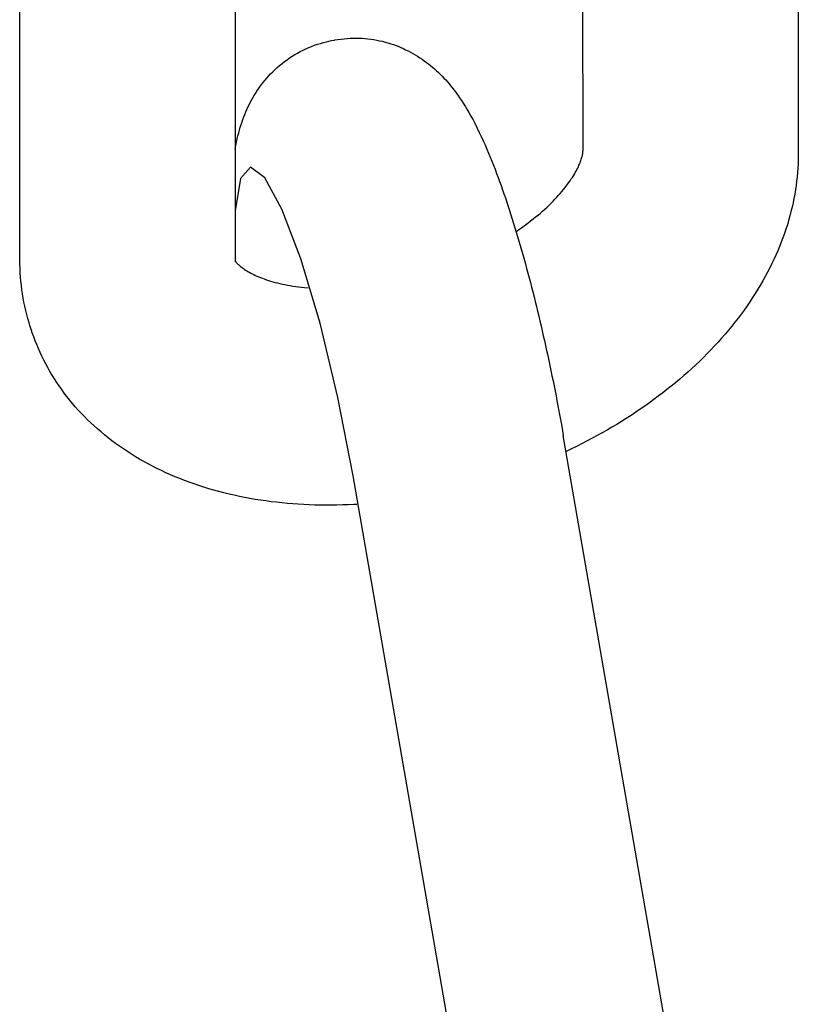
# Model space of a CAD drawing. Extents: x -169 to 2224, y 0 to 2796.
# Tile 187 of 256: x 1570.248 to 1570.674, y 418.12 to 418.658. Entities that reach past the tile are written whole.
import ezdxf

# ---------------------------------------------------------------- set-up
doc = ezdxf.new("R2010")
doc.units = 0
doc.header["$MEASUREMENT"] = 0
doc.layers.add('SPILL-BUCKET', color=1, linetype='CONTINUOUS')

msp = doc.modelspace()

# ---------------------------------------------------------------- linework, layer by layer
at = {"layer": 'SPILL-BUCKET', "color": 1, "linetype": 'Continuous'}
for p, q in [((1570.24816, 418.52722), (1570.24806, 418.75703)), ((1570.3658, 418.75544), (1570.36589, 418.52721)), ((1570.55614, 418.58702), (1570.55606, 418.75527)), ((1570.67383, 418.68008), (1570.67387, 418.58543)), ((1570.41859, 418.64695), (1570.42004, 418.64723)), ((1570.42004, 418.64722), (1570.42027, 418.64727)), ((1570.42027, 418.64727), (1570.42049, 418.64732)), ((1570.42049, 418.64732), (1570.42213, 418.64761)), ((1570.42213, 418.64761), (1570.42378, 418.64783)), ((1570.42378, 418.64783), (1570.42543, 418.64802)), ((1570.42543, 418.64802), (1570.42708, 418.64817)), ((1570.42708, 418.64817), (1570.42873, 418.64827)), ((1570.42873, 418.64827), (1570.43037, 418.64833)), ((1570.43037, 418.64833), (1570.43201, 418.64834)), ((1570.43201, 418.64834), (1570.43365, 418.64831)), ((1570.43365, 418.64831), (1570.43528, 418.64824)), ((1570.43528, 418.64824), (1570.4369, 418.64812)), ((1570.4369, 418.64812), (1570.43851, 418.64796)), ((1570.43851, 418.64796), (1570.44012, 418.64777)), ((1570.44012, 418.64777), (1570.44171, 418.64752)), ((1570.44171, 418.64752), (1570.44329, 418.64725)), ((1570.44329, 418.64725), (1570.44485, 418.64693)), ((1570.40153, 418.64098), (1570.40305, 418.64175)), ((1570.40305, 418.64175), (1570.40459, 418.64248)), ((1570.40459, 418.64248), (1570.40615, 418.64317)), ((1570.40615, 418.64317), (1570.40772, 418.64381)), ((1570.40772, 418.64381), (1570.40931, 418.6444)), ((1570.40931, 418.6444), (1570.4109, 418.64495)), ((1570.4109, 418.64495), (1570.41251, 418.64546)), ((1570.41251, 418.64546), (1570.41413, 418.64592)), ((1570.41413, 418.64592), (1570.41576, 418.64634)), ((1570.41576, 418.64634), (1570.41717, 418.64666)), ((1570.41717, 418.64666), (1570.41859, 418.64694)), ((1570.44485, 418.64693), (1570.4464, 418.64657)), ((1570.4464, 418.64657), (1570.44794, 418.64618)), ((1570.44794, 418.64618), (1570.44946, 418.64575)), ((1570.44946, 418.64575), (1570.45096, 418.64528)), ((1570.45096, 418.64528), (1570.45244, 418.64478)), ((1570.45244, 418.64478), (1570.4539, 418.64424)), ((1570.4539, 418.64424), (1570.45534, 418.64368)), ((1570.45534, 418.64368), (1570.45688, 418.64302)), ((1570.45698, 418.64298), (1570.45816, 418.64245)), ((1570.45816, 418.64245), (1570.4591, 418.642)), ((1570.4591, 418.642), (1570.46004, 418.64154)), ((1570.39289, 418.63549), (1570.39427, 418.63651)), ((1570.39427, 418.63651), (1570.39567, 418.63748)), ((1570.39567, 418.63748), (1570.3971, 418.63842)), ((1570.3971, 418.63842), (1570.39855, 418.63931)), ((1570.39855, 418.63931), (1570.40003, 418.64017)), ((1570.40003, 418.64017), (1570.40153, 418.64098)), ((1570.46004, 418.64154), (1570.46046, 418.64133)), ((1570.46046, 418.64133), (1570.46181, 418.64062)), ((1570.46181, 418.64062), (1570.46314, 418.6399)), ((1570.46314, 418.6399), (1570.46443, 418.63915)), ((1570.46443, 418.63915), (1570.46569, 418.63838)), ((1570.46569, 418.63838), (1570.46694, 418.63759)), ((1570.46694, 418.63759), (1570.46815, 418.63677)), ((1570.46815, 418.63677), (1570.46935, 418.63594)), ((1570.38647, 418.62993), (1570.38769, 418.6311)), ((1570.38769, 418.6311), (1570.38894, 418.63225)), ((1570.38894, 418.63225), (1570.39022, 418.63337)), ((1570.39022, 418.63337), (1570.39154, 418.63445)), ((1570.39154, 418.63445), (1570.39289, 418.63549)), ((1570.46935, 418.63594), (1570.47051, 418.63508)), ((1570.47051, 418.63508), (1570.47166, 418.6342)), ((1570.47166, 418.6342), (1570.47277, 418.63331)), ((1570.47277, 418.63331), (1570.47387, 418.63239)), ((1570.47387, 418.63239), (1570.47495, 418.63146)), ((1570.47495, 418.63146), (1570.47601, 418.63051)), ((1570.38218, 418.62524), (1570.38315, 418.62638)), ((1570.38315, 418.62638), (1570.38415, 418.6275)), ((1570.38415, 418.6275), (1570.38529, 418.62873)), ((1570.38529, 418.62873), (1570.38647, 418.62993)), ((1570.47601, 418.63051), (1570.47704, 418.62954)), ((1570.47704, 418.62954), (1570.47806, 418.62854)), ((1570.47806, 418.62854), (1570.47906, 418.62754)), ((1570.47906, 418.62754), (1570.48005, 418.6265)), ((1570.48005, 418.6265), (1570.48102, 418.62545)), ((1570.37782, 418.61933), (1570.37863, 418.62054)), ((1570.37863, 418.62054), (1570.37947, 418.62174)), ((1570.37947, 418.62174), (1570.38035, 418.62292)), ((1570.38035, 418.62292), (1570.38125, 418.62409)), ((1570.38125, 418.62409), (1570.38218, 418.62524)), ((1570.48102, 418.62545), (1570.48199, 418.62435)), ((1570.48199, 418.62435), (1570.48294, 418.62326)), ((1570.48294, 418.62326), (1570.4839, 418.6221)), ((1570.4839, 418.6221), (1570.48483, 418.62094)), ((1570.48483, 418.62094), (1570.48579, 418.61969)), ((1570.37485, 418.61439), (1570.37555, 418.61565)), ((1570.37555, 418.61565), (1570.37628, 418.61689)), ((1570.37628, 418.61689), (1570.37703, 418.61812)), ((1570.37703, 418.61812), (1570.37782, 418.61933)), ((1570.48579, 418.61969), (1570.48672, 418.61846)), ((1570.48672, 418.61846), (1570.48769, 418.61711)), ((1570.48769, 418.61711), (1570.48863, 418.61577)), ((1570.48863, 418.61577), (1570.48963, 418.61429)), ((1570.37231, 418.60927), (1570.37291, 418.61058)), ((1570.37291, 418.61058), (1570.37353, 418.61186)), ((1570.37353, 418.61186), (1570.37418, 418.61314)), ((1570.37418, 418.61314), (1570.37485, 418.61439)), ((1570.48963, 418.61429), (1570.49059, 418.61281)), ((1570.49059, 418.61281), (1570.49163, 418.61116)), ((1570.49163, 418.61116), (1570.49264, 418.6095)), ((1570.49264, 418.6095), (1570.49374, 418.60762)), ((1570.37013, 418.60389), (1570.37065, 418.60528)), ((1570.37065, 418.60528), (1570.37118, 418.60662)), ((1570.37118, 418.60662), (1570.37174, 418.60797)), ((1570.37174, 418.60797), (1570.37231, 418.60927)), ((1570.49374, 418.60762), (1570.49482, 418.60572)), ((1570.49482, 418.60572), (1570.49598, 418.60359)), ((1570.36825, 418.59808), (1570.3687, 418.59962)), ((1570.3687, 418.59962), (1570.36916, 418.60106)), ((1570.36916, 418.60106), (1570.36964, 418.60251)), ((1570.36964, 418.60251), (1570.37013, 418.60389)), ((1570.49598, 418.60359), (1570.49711, 418.60143)), ((1570.49711, 418.60143), (1570.49828, 418.59912)), ((1570.49828, 418.59912), (1570.49943, 418.59677)), ((1570.3666, 418.59147), (1570.36701, 418.59327)), ((1570.36701, 418.59327), (1570.3674, 418.59491)), ((1570.3674, 418.59491), (1570.36783, 418.59656)), ((1570.36783, 418.59656), (1570.36825, 418.59808)), ((1570.49943, 418.59677), (1570.50052, 418.59448)), ((1570.50052, 418.59448), (1570.50159, 418.59216)), ((1570.36585, 418.58763), (1570.36624, 418.58968)), ((1570.36624, 418.58968), (1570.3666, 418.59147)), ((1570.50159, 418.59216), (1570.50259, 418.58992)), ((1570.50259, 418.58992), (1570.50357, 418.58764)), ((1570.50357, 418.58764), (1570.50451, 418.58544)), ((1570.50451, 418.58544), (1570.50543, 418.5832)), ((1570.50543, 418.5832), (1570.50632, 418.58102)), ((1570.5552, 418.5821), (1570.55538, 418.58268)), ((1570.55538, 418.58268), (1570.55553, 418.58322)), ((1570.55553, 418.58322), (1570.55567, 418.58375)), ((1570.55567, 418.58375), (1570.55578, 418.58423)), ((1570.55578, 418.58423), (1570.55588, 418.5847)), ((1570.55588, 418.5847), (1570.55596, 418.58512)), ((1570.55596, 418.58512), (1570.55602, 418.58553)), ((1570.55602, 418.58553), (1570.55607, 418.58589)), ((1570.55607, 418.58589), (1570.5561, 418.58624)), ((1570.5561, 418.58624), (1570.55612, 418.58654)), ((1570.55612, 418.58654), (1570.55614, 418.5868)), ((1570.55614, 418.5868), (1570.55614, 418.58702)), ((1570.67386, 418.58356), (1570.67383, 418.58188)), ((1570.67387, 418.58524), (1570.67386, 418.58356)), ((1570.67387, 418.58543), (1570.67387, 418.58533)), ((1570.67387, 418.58533), (1570.67387, 418.58524)), ((1570.37431, 418.57771), (1570.36877, 418.57154)), ((1570.38209, 418.57202), (1570.37431, 418.57771)), ((1570.50632, 418.58102), (1570.5072, 418.57879)), ((1570.5072, 418.57879), (1570.50804, 418.57661)), ((1570.55281, 418.5765), (1570.55321, 418.57729)), ((1570.55321, 418.57729), (1570.55358, 418.57806)), ((1570.55358, 418.57806), (1570.55392, 418.5788)), ((1570.55392, 418.5788), (1570.55423, 418.57951)), ((1570.55423, 418.57951), (1570.55451, 418.5802)), ((1570.55451, 418.5802), (1570.55476, 418.58086)), ((1570.55476, 418.58086), (1570.55499, 418.58149)), ((1570.55499, 418.58149), (1570.5552, 418.5821)), ((1570.67362, 418.57717), (1570.67344, 418.57481)), ((1570.67375, 418.57953), (1570.67362, 418.57717)), ((1570.67383, 418.58188), (1570.67375, 418.57953)), ((1570.39151, 418.55491), (1570.38209, 418.57202)), ((1570.50804, 418.57661), (1570.50889, 418.57438)), ((1570.50889, 418.57438), (1570.50971, 418.57218)), ((1570.50971, 418.57218), (1570.51053, 418.56995)), ((1570.54972, 418.57132), (1570.55032, 418.57223)), ((1570.55032, 418.57223), (1570.55089, 418.57313)), ((1570.55089, 418.57313), (1570.55142, 418.574)), ((1570.55142, 418.574), (1570.55191, 418.57486)), ((1570.55191, 418.57486), (1570.55238, 418.57569)), ((1570.55238, 418.57569), (1570.55281, 418.5765)), ((1570.67322, 418.57246), (1570.67296, 418.57009)), ((1570.67344, 418.57481), (1570.67322, 418.57246)), ((1570.36877, 418.57154), (1570.36588, 418.55399)), ((1570.51053, 418.56995), (1570.51133, 418.56772)), ((1570.51133, 418.56772), (1570.51212, 418.56547)), ((1570.54539, 418.56549), (1570.54621, 418.5665)), ((1570.54621, 418.5665), (1570.54698, 418.56749)), ((1570.54698, 418.56749), (1570.54772, 418.56847)), ((1570.54772, 418.56847), (1570.54842, 418.56944)), ((1570.54842, 418.56944), (1570.54909, 418.57039)), ((1570.54909, 418.57039), (1570.54972, 418.57132)), ((1570.67265, 418.56772), (1570.6723, 418.56535)), ((1570.67296, 418.57009), (1570.67265, 418.56772)), ((1570.51212, 418.56547), (1570.51291, 418.56322)), ((1570.51291, 418.56322), (1570.51368, 418.56094)), ((1570.54079, 418.56029), (1570.54178, 418.56135)), ((1570.54178, 418.56135), (1570.54274, 418.5624)), ((1570.54274, 418.5624), (1570.54366, 418.56344)), ((1570.54366, 418.56344), (1570.54454, 418.56447)), ((1570.54454, 418.56447), (1570.54539, 418.56549)), ((1570.6719, 418.56298), (1570.67146, 418.5606)), ((1570.6723, 418.56535), (1570.6719, 418.56298)), ((1570.51368, 418.56094), (1570.51445, 418.55866)), ((1570.51445, 418.55866), (1570.51522, 418.55635)), ((1570.51522, 418.55635), (1570.51597, 418.55404)), ((1570.53528, 418.55491), (1570.53645, 418.55599)), ((1570.53645, 418.55599), (1570.53759, 418.55708)), ((1570.53759, 418.55708), (1570.53869, 418.55815)), ((1570.53869, 418.55815), (1570.53976, 418.55923)), ((1570.53976, 418.55923), (1570.54079, 418.56029)), ((1570.67044, 418.55585), (1570.66987, 418.55348)), ((1570.67098, 418.55823), (1570.67044, 418.55585)), ((1570.67146, 418.5606), (1570.67098, 418.55823)), ((1570.40185, 418.52769), (1570.39151, 418.55491)), ((1570.51597, 418.55404), (1570.51672, 418.5517)), ((1570.51672, 418.5517), (1570.51746, 418.54936)), ((1570.52888, 418.54946), (1570.53023, 418.55055)), ((1570.53023, 418.55055), (1570.53154, 418.55164)), ((1570.53154, 418.55164), (1570.53282, 418.55273)), ((1570.53282, 418.55273), (1570.53406, 418.55382)), ((1570.53406, 418.55382), (1570.53528, 418.55491)), ((1570.66925, 418.5511), (1570.66858, 418.54872)), ((1570.66987, 418.55348), (1570.66925, 418.5511)), ((1570.51746, 418.54936), (1570.5182, 418.54699)), ((1570.5182, 418.54699), (1570.51893, 418.54461)), ((1570.52165, 418.54407), (1570.52316, 418.54514)), ((1570.52316, 418.54514), (1570.52464, 418.54621)), ((1570.52464, 418.54621), (1570.52608, 418.54729)), ((1570.52608, 418.54729), (1570.5275, 418.54838)), ((1570.5275, 418.54838), (1570.52888, 418.54946)), ((1570.66787, 418.54634), (1570.66711, 418.54397)), ((1570.66858, 418.54872), (1570.66787, 418.54634)), ((1570.51893, 418.54461), (1570.51966, 418.54221)), ((1570.51954, 418.54262), (1570.52165, 418.54407)), ((1570.51966, 418.54221), (1570.52038, 418.5398)), ((1570.52038, 418.5398), (1570.5211, 418.53736)), ((1570.66631, 418.54159), (1570.66546, 418.53922)), ((1570.66711, 418.54397), (1570.66631, 418.54159)), ((1570.5211, 418.53736), (1570.52181, 418.53492)), ((1570.52181, 418.53492), (1570.52252, 418.53245)), ((1570.66363, 418.53449), (1570.66264, 418.53212)), ((1570.66457, 418.53685), (1570.66363, 418.53449)), ((1570.66546, 418.53922), (1570.66457, 418.53685)), ((1570.52252, 418.53245), (1570.52322, 418.52997)), ((1570.52322, 418.52997), (1570.52392, 418.52748)), ((1570.66162, 418.52976), (1570.66054, 418.5274)), ((1570.66264, 418.53212), (1570.66162, 418.52976)), ((1570.24817, 418.52595), (1570.24816, 418.52722)), ((1570.24819, 418.52469), (1570.24817, 418.52595)), ((1570.24826, 418.52236), (1570.24819, 418.52469)), ((1570.36589, 418.52721), (1570.36589, 418.52711)), ((1570.36589, 418.52711), (1570.3659, 418.52702)), ((1570.3659, 418.52702), (1570.36591, 418.5268)), ((1570.36591, 418.5268), (1570.36592, 418.52663)), ((1570.36591, 418.52667), (1570.36603, 418.52647)), ((1570.36592, 418.52663), (1570.36594, 418.52647)), ((1570.36594, 418.52647), (1570.36596, 418.52634)), ((1570.36596, 418.52634), (1570.36598, 418.52623)), ((1570.36598, 418.52623), (1570.36601, 418.52613)), ((1570.36601, 418.52613), (1570.36602, 418.52609)), ((1570.36602, 418.52609), (1570.36603, 418.52606)), ((1570.36603, 418.52647), (1570.36614, 418.52629)), ((1570.36614, 418.52629), (1570.36629, 418.52609)), ((1570.36629, 418.52609), (1570.36645, 418.52588)), ((1570.36645, 418.52588), (1570.36664, 418.52565)), ((1570.36664, 418.52565), (1570.36684, 418.5254)), ((1570.36684, 418.5254), (1570.36708, 418.52514)), ((1570.36708, 418.52514), (1570.36738, 418.52484)), ((1570.36738, 418.52484), (1570.36771, 418.52451)), ((1570.36771, 418.52451), (1570.36806, 418.52417)), ((1570.36806, 418.52417), (1570.36846, 418.52382)), ((1570.36846, 418.52382), (1570.36889, 418.52347)), ((1570.36889, 418.52347), (1570.36936, 418.52309)), ((1570.41232, 418.49243), (1570.40185, 418.52769)), ((1570.52392, 418.52748), (1570.52461, 418.52497)), ((1570.52461, 418.52497), (1570.5253, 418.52243)), ((1570.65943, 418.52506), (1570.65826, 418.52271)), ((1570.66054, 418.5274), (1570.65943, 418.52506)), ((1570.24837, 418.52003), (1570.24826, 418.52236)), ((1570.24853, 418.51772), (1570.24837, 418.52003)), ((1570.36936, 418.52309), (1570.36985, 418.52271)), ((1570.36985, 418.52271), (1570.37039, 418.52233)), ((1570.37039, 418.52233), (1570.37096, 418.52193)), ((1570.37096, 418.52193), (1570.37158, 418.52153)), ((1570.37158, 418.52153), (1570.37222, 418.52113)), ((1570.37222, 418.52113), (1570.37291, 418.52072)), ((1570.37291, 418.52072), (1570.37363, 418.52031)), ((1570.37363, 418.52031), (1570.37439, 418.5199)), ((1570.37439, 418.5199), (1570.37518, 418.51949)), ((1570.37518, 418.51949), (1570.37602, 418.51907)), ((1570.37602, 418.51907), (1570.37689, 418.51866)), ((1570.37689, 418.51866), (1570.37781, 418.51825)), ((1570.37781, 418.51825), (1570.37876, 418.51784)), ((1570.5253, 418.52243), (1570.52599, 418.5199)), ((1570.52599, 418.5199), (1570.52667, 418.51734)), ((1570.65581, 418.51804), (1570.65451, 418.51572)), ((1570.65706, 418.52037), (1570.65581, 418.51804)), ((1570.65826, 418.52271), (1570.65706, 418.52037)), ((1570.24873, 418.51541), (1570.24853, 418.51772)), ((1570.24898, 418.51311), (1570.24873, 418.51541)), ((1570.24927, 418.51081), (1570.24898, 418.51311)), ((1570.37876, 418.51784), (1570.37975, 418.51744)), ((1570.37975, 418.51744), (1570.38078, 418.51705)), ((1570.38078, 418.51705), (1570.38184, 418.51666)), ((1570.38184, 418.51666), (1570.38295, 418.51627)), ((1570.38295, 418.51627), (1570.38409, 418.5159)), ((1570.38409, 418.5159), (1570.38527, 418.51553)), ((1570.38527, 418.51553), (1570.38648, 418.51518)), ((1570.38648, 418.51518), (1570.38773, 418.51483)), ((1570.38773, 418.51483), (1570.38902, 418.5145)), ((1570.38902, 418.5145), (1570.39034, 418.51418)), ((1570.39034, 418.51418), (1570.3917, 418.51387)), ((1570.3917, 418.51387), (1570.39309, 418.51357)), ((1570.39309, 418.51357), (1570.39451, 418.51329)), ((1570.39451, 418.51329), (1570.39597, 418.51303)), ((1570.39597, 418.51303), (1570.39746, 418.51278)), ((1570.39746, 418.51278), (1570.39899, 418.51255)), ((1570.39899, 418.51255), (1570.40054, 418.51233)), ((1570.52667, 418.51734), (1570.52734, 418.51477)), ((1570.52734, 418.51477), (1570.52801, 418.51218)), ((1570.65317, 418.5134), (1570.65179, 418.5111)), ((1570.65451, 418.51572), (1570.65317, 418.5134)), ((1570.24961, 418.50853), (1570.24927, 418.51081)), ((1570.24999, 418.50625), (1570.24961, 418.50853)), ((1570.40054, 418.51233), (1570.40213, 418.51214)), ((1570.40213, 418.51214), (1570.40374, 418.51196)), ((1570.40374, 418.51196), (1570.40581, 418.51176)), ((1570.52801, 418.51218), (1570.52868, 418.50958)), ((1570.52868, 418.50958), (1570.52934, 418.50697)), ((1570.65036, 418.5088), (1570.64889, 418.50651)), ((1570.65179, 418.5111), (1570.65036, 418.5088)), ((1570.25041, 418.50398), (1570.24999, 418.50625)), ((1570.25088, 418.50172), (1570.25041, 418.50398)), ((1570.52934, 418.50697), (1570.52999, 418.50435)), ((1570.52999, 418.50435), (1570.53064, 418.50171)), ((1570.64583, 418.50197), (1570.64423, 418.49971)), ((1570.64738, 418.50423), (1570.64583, 418.50197)), ((1570.64889, 418.50651), (1570.64738, 418.50423)), ((1570.25139, 418.49947), (1570.25088, 418.50172)), ((1570.25194, 418.49724), (1570.25139, 418.49947)), ((1570.25254, 418.49501), (1570.25194, 418.49724)), ((1570.53064, 418.50171), (1570.53129, 418.49907)), ((1570.53129, 418.49907), (1570.53192, 418.49641)), ((1570.53192, 418.49641), (1570.53256, 418.49374)), ((1570.64259, 418.49747), (1570.64091, 418.49525)), ((1570.64423, 418.49971), (1570.64259, 418.49747)), ((1570.25318, 418.49279), (1570.25254, 418.49501)), ((1570.25368, 418.49121), (1570.25318, 418.49279)), ((1570.25421, 418.48961), (1570.25368, 418.49121)), ((1570.42211, 418.45184), (1570.41232, 418.49243)), ((1570.53256, 418.49374), (1570.53319, 418.49106)), ((1570.53319, 418.49106), (1570.53381, 418.48837)), ((1570.6392, 418.49303), (1570.63744, 418.49083)), ((1570.64091, 418.49525), (1570.6392, 418.49303)), ((1570.25457, 418.48844), (1570.25421, 418.48961)), ((1570.25495, 418.48728), (1570.25457, 418.48844)), ((1570.25572, 418.4851), (1570.25495, 418.48728)), ((1570.53381, 418.48837), (1570.53443, 418.48567)), ((1570.53443, 418.48567), (1570.53504, 418.48296)), ((1570.6338, 418.48648), (1570.63193, 418.48433)), ((1570.63564, 418.48865), (1570.6338, 418.48648)), ((1570.63744, 418.49083), (1570.63564, 418.48865)), ((1570.25654, 418.48294), (1570.25572, 418.4851)), ((1570.2574, 418.48079), (1570.25654, 418.48294)), ((1570.2583, 418.47865), (1570.2574, 418.48079)), ((1570.53504, 418.48296), (1570.53565, 418.48025)), ((1570.53565, 418.48025), (1570.53625, 418.47752)), ((1570.63002, 418.4822), (1570.62807, 418.48008)), ((1570.63193, 418.48433), (1570.63002, 418.4822)), ((1570.25924, 418.47653), (1570.2583, 418.47865)), ((1570.26023, 418.47443), (1570.25924, 418.47653)), ((1570.53625, 418.47752), (1570.53684, 418.47479)), ((1570.62407, 418.4759), (1570.62201, 418.47384)), ((1570.62609, 418.47798), (1570.62407, 418.4759)), ((1570.62807, 418.48008), (1570.62609, 418.47798)), ((1570.26126, 418.47234), (1570.26023, 418.47443)), ((1570.26233, 418.47027), (1570.26126, 418.47234)), ((1570.26345, 418.46821), (1570.26233, 418.47027)), ((1570.53684, 418.47479), (1570.53743, 418.47206)), ((1570.53743, 418.47206), (1570.53801, 418.46932)), ((1570.6178, 418.46977), (1570.61565, 418.46777)), ((1570.61993, 418.4718), (1570.6178, 418.46977)), ((1570.62201, 418.47384), (1570.61993, 418.4718)), ((1570.2646, 418.46617), (1570.26345, 418.46821)), ((1570.2658, 418.46415), (1570.2646, 418.46617)), ((1570.26705, 418.46215), (1570.2658, 418.46415)), ((1570.53801, 418.46932), (1570.53859, 418.46657)), ((1570.53859, 418.46657), (1570.53915, 418.46382)), ((1570.61346, 418.46579), (1570.61124, 418.46383)), ((1570.61565, 418.46777), (1570.61346, 418.46579)), ((1570.26833, 418.46017), (1570.26705, 418.46215)), ((1570.26966, 418.45821), (1570.26833, 418.46017)), ((1570.53915, 418.46382), (1570.53972, 418.46106)), ((1570.53972, 418.46106), (1570.54027, 418.4583)), ((1570.60671, 418.45998), (1570.6044, 418.45808)), ((1570.60899, 418.46189), (1570.60671, 418.45998)), ((1570.61124, 418.46383), (1570.60899, 418.46189)), ((1570.27103, 418.45626), (1570.26966, 418.45821)), ((1570.27243, 418.45434), (1570.27103, 418.45626)), ((1570.27389, 418.45243), (1570.27243, 418.45434)), ((1570.54027, 418.4583), (1570.54082, 418.45554)), ((1570.54082, 418.45554), (1570.54136, 418.45277)), ((1570.5997, 418.45436), (1570.5973, 418.45254)), ((1570.60206, 418.45621), (1570.5997, 418.45436)), ((1570.6044, 418.45808), (1570.60206, 418.45621)), ((1570.27538, 418.45056), (1570.27389, 418.45243)), ((1570.27692, 418.44869), (1570.27538, 418.45056)), ((1570.27849, 418.44686), (1570.27692, 418.44869)), ((1570.43049, 418.40901), (1570.42211, 418.45184)), ((1570.54136, 418.45277), (1570.5419, 418.45001)), ((1570.5419, 418.45001), (1570.54243, 418.44724)), ((1570.59244, 418.44896), (1570.58996, 418.44721)), ((1570.59488, 418.45074), (1570.59244, 418.44896)), ((1570.5973, 418.45254), (1570.59488, 418.45074)), ((1570.28011, 418.44504), (1570.27849, 418.44686)), ((1570.28177, 418.44325), (1570.28011, 418.44504)), ((1570.28347, 418.44149), (1570.28177, 418.44325)), ((1570.54243, 418.44724), (1570.54295, 418.44447)), ((1570.54295, 418.44447), (1570.54346, 418.4417)), ((1570.58494, 418.44378), (1570.58239, 418.4421)), ((1570.58746, 418.44548), (1570.58494, 418.44378)), ((1570.58996, 418.44721), (1570.58746, 418.44548)), ((1570.2852, 418.43974), (1570.28347, 418.44149)), ((1570.28699, 418.43802), (1570.2852, 418.43974)), ((1570.2888, 418.43633), (1570.28699, 418.43802)), ((1570.54346, 418.4417), (1570.54396, 418.43893)), ((1570.54396, 418.43893), (1570.54446, 418.43617)), ((1570.57461, 418.43721), (1570.57197, 418.43563)), ((1570.57723, 418.43881), (1570.57461, 418.43721)), ((1570.57982, 418.44044), (1570.57723, 418.43881)), ((1570.58239, 418.4421), (1570.57982, 418.44044)), ((1570.29067, 418.43467), (1570.2888, 418.43633)), ((1570.29256, 418.43303), (1570.29067, 418.43467)), ((1570.2945, 418.43141), (1570.29256, 418.43303)), ((1570.54446, 418.43617), (1570.54491, 418.43364)), ((1570.54491, 418.43364), (1570.54535, 418.43111)), ((1570.56663, 418.43255), (1570.56394, 418.43105)), ((1570.56932, 418.43407), (1570.56663, 418.43255)), ((1570.57197, 418.43563), (1570.56932, 418.43407)), ((1570.29648, 418.42983), (1570.2945, 418.43141)), ((1570.2985, 418.42827), (1570.29648, 418.42983)), ((1570.30055, 418.42674), (1570.2985, 418.42827)), ((1570.30264, 418.42524), (1570.30055, 418.42674)), ((1570.60651, 418.07903), (1570.54535, 418.43111)), ((1570.55572, 418.42671), (1570.55295, 418.42531)), ((1570.55848, 418.42813), (1570.55572, 418.42671)), ((1570.56121, 418.42958), (1570.55848, 418.42813)), ((1570.56394, 418.43105), (1570.56121, 418.42958)), ((1570.30477, 418.42377), (1570.30264, 418.42524)), ((1570.30694, 418.42233), (1570.30477, 418.42377)), ((1570.30914, 418.42092), (1570.30694, 418.42233)), ((1570.55015, 418.42395), (1570.54687, 418.42239)), ((1570.55295, 418.42531), (1570.55015, 418.42395)), ((1570.31138, 418.41954), (1570.30914, 418.42092)), ((1570.31365, 418.41819), (1570.31138, 418.41954)), ((1570.31596, 418.41687), (1570.31365, 418.41819)), ((1570.3183, 418.41559), (1570.31596, 418.41687)), ((1570.32068, 418.41434), (1570.3183, 418.41559)), ((1570.32309, 418.41312), (1570.32068, 418.41434)), ((1570.32553, 418.41194), (1570.32309, 418.41312)), ((1570.328, 418.41079), (1570.32553, 418.41194)), ((1570.3305, 418.40967), (1570.328, 418.41079)), ((1570.33303, 418.4086), (1570.3305, 418.40967)), ((1570.33559, 418.40755), (1570.33303, 418.4086)), ((1570.33818, 418.40654), (1570.33559, 418.40755)), ((1570.3408, 418.40557), (1570.33818, 418.40654)), ((1570.34343, 418.40463), (1570.3408, 418.40557)), ((1570.49165, 418.05693), (1570.43049, 418.40901)), ((1570.3461, 418.40373), (1570.34343, 418.40463)), ((1570.34879, 418.40286), (1570.3461, 418.40373)), ((1570.35151, 418.40203), (1570.34879, 418.40286)), ((1570.35424, 418.40124), (1570.35151, 418.40203)), ((1570.357, 418.40048), (1570.35424, 418.40124)), ((1570.35978, 418.39976), (1570.357, 418.40048)), ((1570.36258, 418.39908), (1570.35978, 418.39976)), ((1570.3654, 418.39844), (1570.36258, 418.39908)), ((1570.36824, 418.39783), (1570.3654, 418.39844)), ((1570.37109, 418.39725), (1570.36824, 418.39783)), ((1570.37397, 418.39672), (1570.37109, 418.39725)), ((1570.37685, 418.39622), (1570.37397, 418.39672)), ((1570.37976, 418.39576), (1570.37685, 418.39622)), ((1570.38267, 418.39533), (1570.37976, 418.39576)), ((1570.3856, 418.39494), (1570.38267, 418.39533)), ((1570.38855, 418.39459), (1570.3856, 418.39494)), ((1570.3915, 418.39427), (1570.38855, 418.39459)), ((1570.39447, 418.39399), (1570.3915, 418.39427)), ((1570.39745, 418.39375), (1570.39447, 418.39399)), ((1570.40044, 418.39354), (1570.39745, 418.39375)), ((1570.40344, 418.39336), (1570.40044, 418.39354)), ((1570.40644, 418.39323), (1570.40344, 418.39336)), ((1570.40946, 418.39312), (1570.40644, 418.39323)), ((1570.41248, 418.39306), (1570.40946, 418.39312)), ((1570.41551, 418.39302), (1570.41248, 418.39306)), ((1570.41855, 418.39303), (1570.41551, 418.39302)), ((1570.42159, 418.39306), (1570.41855, 418.39303)), ((1570.42464, 418.39313), (1570.42159, 418.39306)), ((1570.42769, 418.39324), (1570.42464, 418.39313)), ((1570.43075, 418.39338), (1570.42769, 418.39324)), ((1570.43249, 418.39347), (1570.43075, 418.39338))]:
    msp.add_line(p, q, dxfattribs=at)

doc.saveas('drawing.dxf')
